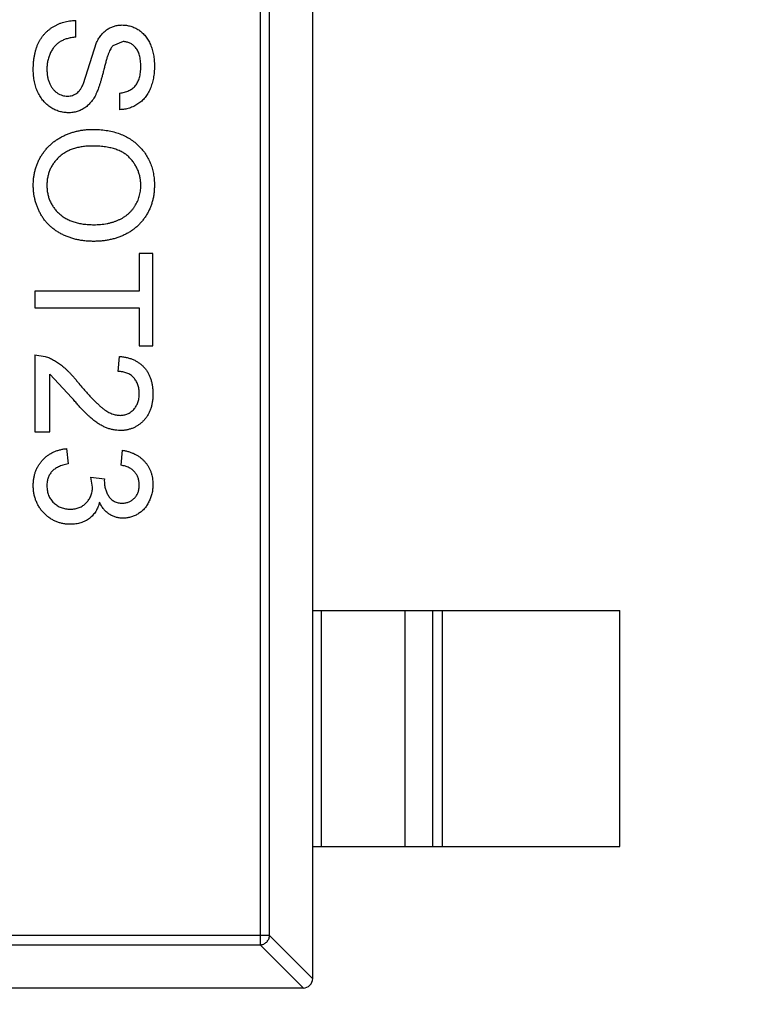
# Model space of a CAD drawing. Header units: millimetres. Extents: x -21 to 173, y -170 to -77.
# Tile 13 of 95: x 119.26 to 120.8, y -147.22 to -145.13. Entities that reach past the tile are written whole.
import ezdxf

# ---------------------------------------------------------------- set-up
doc = ezdxf.new("R2010")
doc.units = ezdxf.units.MM
doc.header["$LTSCALE"] = 1.21
doc.header["$MEASUREMENT"] = 0
doc.header["$PDMODE"] = 3
doc.header["$PDSIZE"] = 0.3125
doc.layers.get('0').update_dxf_attribs({"linetype": 'CONTINUOUS'})
doc.layers.get('DEFPOINTS').update_dxf_attribs({"linetype": 'CONTINUOUS'})
doc.layers.add('Dim', color=3, linetype='CONTINUOUS', lineweight=25)
doc.styles.get("Standard").update_dxf_attribs({"font": 'txt', "width": 0.8})
doc.dimstyles.get("Standard").update_dxf_attribs({"dimtxt": 0.15625, "dimasz": 0.1875, "dimexe": 0.125, "dimexo": 0.0625, "dimgap": 0.09, "dimtad": 0, "dimtih": 1, "dimtoh": 1, "dimzin": 4, "dimdsep": 46, "dimtxsty": 'STANDARD', "dimblk": '_FILLED', "dimblk1": '_FILLED', "dimblk2": '_FILLED', "dimcen": 0.09, "dimazin": 1, "dimtp": 0.01, "dimtm": 0.01, "dimtfac": 1, "dimtofl": 0, "dimtmove": 0, "dimatfit": 3, "dimldrblk": '_FILLED', "dimfxl": 1, "dimtolj": 1, "dimtzin": 4, "dimarcsym": 0})

# ---------------------------------------------------------------- blocks, each defined once
blk = doc.blocks.new('_FILLED')
at = {"color": 0, "linetype": 'ByBlock'}
blk.add_solid([(0, 0), (-1, 0.16667), (-1, -0.16667)], dxfattribs=at)
blk = doc.blocks.new('*D65')
at = {"layer": 'DEFPOINTS', "color": 0}
for p in [(105.5298, -92.6324), (171.1468, -92.6324), (151.3452, -159.3324)]:
    blk.add_point(p, dxfattribs=at)
at = {"layer": 'Dim', "color": 0, "lineweight": -2}
for p, q in [((105.5923, -92.6324), (171.2718, -92.6324)), ((171.1468, -95.1324), (171.1468, -122.059)), ((171.1468, -156.8324), (171.1468, -129.9057)), ((151.4077, -159.3324), (171.2718, -159.3324))]:
    blk.add_line(p, q, dxfattribs=at)
at = {"layer": 'Dim', "color": 0, "lineweight": -2, "xscale": 2.5, "yscale": 2.5, "zscale": 2.5}
for p, rotation in [((171.1468, -92.6324), 90), ((171.1468, -159.3324), 270)]:
    blk.add_blockref('_FILLED', p, dxfattribs=dict(at, rotation=rotation))
at = {"layer": 'Dim', "color": 0, "insert": (171.1468, -125.9824), "char_height": 2.5, "attachment_point": 5, "rotation": 90, "line_spacing_factor": 2.5}
blk.add_mtext('\\A1;66.70', dxfattribs=at)

msp = doc.modelspace()

# ---------------------------------------------------------------- linework, layer by layer
at = {"color": 7, "linetype": 'Continuous'}
for p, q in [((119.8797, -147.1623), (119.8797, -144.2023)), ((119.7685, -144.2737), (119.7685, -147.0908)), ((119.7882, -147.0711), (119.7882, -144.2934)), ((119.378, -145.1679), (119.378, -145.1326)), ((119.3945, -145.2662), (119.4222, -145.1791)), ((119.4785, -145.1775), (119.4564, -145.1864)), ((119.471, -145.2865), (119.471, -145.3217)), ((119.5415, -145.6262), (119.5126, -145.6262)), ((119.5126, -145.6262), (119.5126, -145.7063)), ((119.5415, -145.8217), (119.5415, -145.6262)), ((119.5126, -145.7063), (119.2915, -145.7063)), ((119.2915, -145.7063), (119.2915, -145.7416)), ((119.2915, -145.7416), (119.5126, -145.7416)), ((119.5126, -145.7416), (119.5126, -145.8217)), ((119.5126, -145.8217), (119.5415, -145.8217)), ((119.2915, -145.8409), (119.2915, -146.0044)), ((119.2915, -145.8409), (119.3137, -145.8443)), ((119.4678, -145.8762), (119.471, -145.8442)), ((119.3235, -146.0044), (119.3235, -145.8821)), ((119.3699, -145.9318), (119.3235, -145.8821)), ((119.2915, -146.0044), (119.3235, -146.0044)), ((119.3588, -146.0397), (119.362, -146.0717)), ((119.4742, -146.0749), (119.4774, -146.0429)), ((119.4101, -146.1003), (119.4389, -146.1036)), ((119.4135, -146.121), (119.4101, -146.1003)), ((119.4389, -146.1036), (119.4386, -146.1082)), ((119.8797, -146.3823), (120.5297, -146.3823)), ((119.8974, -146.3823), (119.8974, -146.8823)), ((120.0757, -146.8823), (120.0757, -146.3823)), ((120.1337, -146.8823), (120.1337, -146.3823)), ((120.1535, -146.3823), (120.1535, -146.8823)), ((120.5297, -146.8823), (120.5297, -146.3823)), ((119.8797, -146.8823), (120.5297, -146.8823)), ((119.7882, -147.0711), (118.2711, -147.0711)), ((119.7882, -147.0711), (119.8797, -147.1626)), ((118.2908, -147.0908), (119.7685, -147.0908)), ((119.86, -147.1823), (119.7685, -147.0908)), ((119.8597, -147.1823), (118.1997, -147.1823))]:
    msp.add_line(p, q, dxfattribs=at)
msp.add_arc((119.8597, -147.1623), 0.02, 270, 0, dxfattribs=at)
for points, knots in [([(119.2883, -145.2373), (119.2883, -145.2346), (119.2883, -145.2293), (119.2889, -145.2214), (119.2896, -145.2139), (119.2908, -145.2068), (119.2923, -145.1999), (119.2941, -145.1935), (119.2962, -145.1873), (119.2986, -145.1815), (119.3015, -145.176), (119.3046, -145.1708), (119.308, -145.1659), (119.3119, -145.1613), (119.316, -145.157), (119.3204, -145.153), (119.3252, -145.1494), (119.3303, -145.146), (119.3357, -145.143), (119.3412, -145.1403), (119.3469, -145.1381), (119.3528, -145.1363), (119.3589, -145.1347), (119.3651, -145.1337), (119.3715, -145.1329), (119.3758, -145.1327), (119.378, -145.1326)], [0, 0, 0, 0, 0.052493, 0.102825, 0.151397, 0.198033, 0.242876, 0.285999, 0.327849, 0.368395, 0.407852, 0.446838, 0.485166, 0.523341, 0.561602, 0.59992, 0.638496, 0.677791, 0.71729, 0.756605, 0.796068, 0.835886, 0.875714, 0.916263, 0.95776, 1, 1, 1, 1]), ([(119.4222, -145.1791), (119.4238, -145.1762), (119.4268, -145.1705), (119.4323, -145.1629), (119.4384, -145.1564), (119.4451, -145.1512), (119.4523, -145.1471), (119.4599, -145.1444), (119.4679, -145.1425), (119.4734, -145.1423), (119.4762, -145.1422)], [0, 0, 0, 0, 0.144805, 0.279512, 0.406394, 0.527502, 0.645393, 0.761885, 0.878942, 1, 1, 1, 1]), ([(119.4762, -145.1422), (119.4793, -145.1423), (119.4855, -145.1426), (119.4945, -145.1447), (119.5032, -145.148), (119.5102, -145.1518), (119.5154, -145.1556), (119.5191, -145.1586), (119.5226, -145.1621), (119.5259, -145.1658), (119.5288, -145.1699), (119.5316, -145.1742), (119.534, -145.1789), (119.5371, -145.1854), (119.5401, -145.1942), (119.5428, -145.2053), (119.5444, -145.217), (119.5446, -145.225), (119.5447, -145.229)], [0, 0, 0, 0, 0.074995, 0.149165, 0.223664, 0.300412, 0.33957, 0.378921, 0.418096, 0.45823, 0.498427, 0.539708, 0.582216, 0.625824, 0.715481, 0.807384, 0.901634, 1, 1, 1, 1]), ([(119.378, -145.1679), (119.3749, -145.1683), (119.3688, -145.169), (119.3602, -145.1711), (119.3524, -145.1738), (119.3454, -145.1771), (119.3393, -145.1815), (119.3338, -145.1868), (119.329, -145.1932), (119.3247, -145.2005), (119.3214, -145.2086), (119.3189, -145.2172), (119.3174, -145.2263), (119.3172, -145.2326), (119.3171, -145.2358)], [0, 0, 0, 0, 0.093796, 0.180188, 0.260363, 0.334847, 0.407093, 0.481448, 0.559271, 0.64227, 0.728586, 0.815978, 0.906035, 1, 1, 1, 1]), ([(119.4564, -145.1864), (119.4557, -145.1873), (119.4541, -145.1892), (119.4519, -145.1928), (119.4497, -145.1972), (119.4475, -145.2026), (119.4453, -145.2087), (119.4431, -145.2158), (119.4409, -145.2238), (119.4387, -145.2324), (119.4365, -145.2411), (119.4344, -145.2493), (119.4323, -145.2569), (119.4303, -145.2638), (119.4284, -145.27), (119.4265, -145.2755), (119.4247, -145.2804), (119.4235, -145.2834), (119.4229, -145.2848)], [0, 0, 0, 0, 0.032743, 0.07241, 0.119611, 0.174673, 0.237345, 0.308352, 0.38763, 0.474784, 0.563332, 0.645136, 0.720203, 0.789134, 0.851497, 0.907331, 0.956969, 1, 1, 1, 1]), ([(119.5158, -145.2304), (119.5158, -145.2282), (119.5158, -145.2239), (119.5152, -145.2177), (119.5144, -145.2119), (119.5132, -145.2066), (119.5116, -145.2018), (119.5098, -145.1974), (119.5075, -145.1935), (119.505, -145.1901), (119.5022, -145.1871), (119.4992, -145.1846), (119.4961, -145.1823), (119.4929, -145.1806), (119.4895, -145.1792), (119.4859, -145.1782), (119.4823, -145.1776), (119.4798, -145.1775), (119.4785, -145.1775)], [0, 0, 0, 0, 0.091511, 0.177143, 0.257108, 0.331198, 0.400592, 0.465625, 0.526973, 0.585443, 0.641399, 0.695044, 0.746782, 0.796959, 0.847545, 0.897439, 0.947649, 1, 1, 1, 1]), ([(119.5447, -145.229), (119.5446, -145.2335), (119.5444, -145.2421), (119.5427, -145.2547), (119.5399, -145.2664), (119.5367, -145.2756), (119.5335, -145.2824), (119.531, -145.2873), (119.5281, -145.2917), (119.525, -145.2959), (119.5216, -145.2998), (119.5179, -145.3034), (119.514, -145.3067), (119.5085, -145.3106), (119.5011, -145.3148), (119.4916, -145.3185), (119.4815, -145.321), (119.4745, -145.3215), (119.471, -145.3217)], [0, 0, 0, 0, 0.100475, 0.195644, 0.286083, 0.372983, 0.415026, 0.456052, 0.495939, 0.535566, 0.574087, 0.612519, 0.651081, 0.689513, 0.766237, 0.84235, 0.919974, 1, 1, 1, 1]), ([(119.471, -145.2865), (119.4728, -145.2862), (119.4763, -145.2858), (119.4813, -145.2847), (119.486, -145.2832), (119.4904, -145.2814), (119.4945, -145.2792), (119.4982, -145.2767), (119.5015, -145.2738), (119.5046, -145.2706), (119.5072, -145.2669), (119.5095, -145.2629), (119.5115, -145.2585), (119.5131, -145.2536), (119.5143, -145.2484), (119.5152, -145.2428), (119.5157, -145.2367), (119.5158, -145.2326), (119.5158, -145.2304)], [0, 0, 0, 0, 0.067155, 0.131403, 0.192732, 0.251253, 0.307704, 0.362699, 0.417778, 0.472304, 0.527873, 0.58523, 0.645057, 0.707952, 0.774434, 0.84494, 0.920404, 1, 1, 1, 1]), ([(119.3624, -145.3281), (119.3592, -145.328), (119.3527, -145.3277), (119.3431, -145.3255), (119.3339, -145.322), (119.3265, -145.3179), (119.3209, -145.314), (119.3169, -145.3107), (119.3131, -145.3071), (119.3096, -145.3032), (119.3063, -145.2991), (119.3033, -145.2945), (119.3005, -145.2897), (119.2971, -145.2829), (119.2935, -145.2738), (119.2905, -145.2622), (119.2886, -145.25), (119.2884, -145.2416), (119.2883, -145.2373)], [0, 0, 0, 0, 0.074816, 0.148535, 0.223872, 0.301297, 0.340894, 0.38034, 0.420127, 0.45995, 0.500831, 0.541907, 0.584439, 0.62808, 0.717267, 0.80786, 0.901925, 1, 1, 1, 1]), ([(119.3171, -145.2358), (119.3172, -145.2386), (119.3173, -145.2441), (119.3185, -145.2521), (119.3202, -145.2596), (119.3229, -145.2665), (119.3261, -145.2727), (119.3299, -145.2782), (119.3343, -145.2828), (119.3392, -145.2864), (119.3444, -145.2893), (119.3498, -145.2914), (119.3552, -145.2926), (119.3589, -145.2928), (119.3607, -145.2929)], [0, 0, 0, 0, 0.105584, 0.205868, 0.300947, 0.393002, 0.480949, 0.562874, 0.641461, 0.717742, 0.791772, 0.862716, 0.931777, 1, 1, 1, 1]), ([(119.3607, -145.2929), (119.3625, -145.2928), (119.3661, -145.2926), (119.3712, -145.2915), (119.3759, -145.2895), (119.3804, -145.2868), (119.3845, -145.2832), (119.3882, -145.2785), (119.3916, -145.2728), (119.3935, -145.2685), (119.3945, -145.2662)], [0, 0, 0, 0, 0.117768, 0.230176, 0.339843, 0.450625, 0.566943, 0.696021, 0.839438, 1, 1, 1, 1]), ([(119.4229, -145.2848), (119.4221, -145.2866), (119.4204, -145.2901), (119.4177, -145.2951), (119.4148, -145.2997), (119.4117, -145.304), (119.4084, -145.3079), (119.405, -145.3115), (119.4015, -145.3147), (119.3977, -145.3175), (119.3938, -145.32), (119.3898, -145.3222), (119.3855, -145.324), (119.3812, -145.3256), (119.3767, -145.3267), (119.3721, -145.3275), (119.3673, -145.3281), (119.3641, -145.3281), (119.3624, -145.3281)], [0, 0, 0, 0, 0.074931, 0.147078, 0.216364, 0.282503, 0.346688, 0.408836, 0.469262, 0.528432, 0.587001, 0.644416, 0.702189, 0.759767, 0.81849, 0.877633, 0.93802, 1, 1, 1, 1]), ([(119.2883, -145.482), (119.2883, -145.4791), (119.2884, -145.4734), (119.2892, -145.465), (119.2905, -145.4568), (119.2924, -145.4488), (119.2948, -145.4411), (119.2977, -145.4336), (119.3011, -145.4263), (119.3051, -145.4193), (119.3095, -145.4127), (119.3143, -145.4064), (119.3195, -145.4005), (119.3251, -145.3951), (119.3311, -145.39), (119.3375, -145.3855), (119.3442, -145.3813), (119.3513, -145.3775), (119.3586, -145.3742), (119.3661, -145.3713), (119.3737, -145.3689), (119.3814, -145.3669), (119.3892, -145.3653), (119.3971, -145.3642), (119.4051, -145.3635), (119.4105, -145.3634), (119.4132, -145.3634)], [0, 0, 0, 0, 0.044697, 0.088534, 0.131409, 0.173814, 0.215715, 0.257247, 0.298848, 0.340604, 0.382029, 0.42297, 0.463632, 0.504048, 0.544591, 0.584964, 0.626265, 0.667979, 0.709943, 0.751382, 0.792619, 0.833948, 0.875008, 0.916446, 0.957907, 1, 1, 1, 1]), ([(119.4132, -145.3634), (119.4182, -145.3635), (119.428, -145.3636), (119.4422, -145.3652), (119.4556, -145.3678), (119.4681, -145.3715), (119.4798, -145.3761), (119.4907, -145.3818), (119.5007, -145.3886), (119.5099, -145.3963), (119.518, -145.405), (119.5252, -145.4142), (119.5312, -145.424), (119.5362, -145.4345), (119.54, -145.4455), (119.5427, -145.4572), (119.5444, -145.4695), (119.5446, -145.4778), (119.5447, -145.4821)], [0, 0, 0, 0, 0.075226, 0.146575, 0.2145, 0.27953, 0.342403, 0.403496, 0.463762, 0.523864, 0.583252, 0.641302, 0.698898, 0.756295, 0.814628, 0.874325, 0.935783, 1, 1, 1, 1]), ([(119.4128, -145.3986), (119.4092, -145.3987), (119.4021, -145.3988), (119.3919, -145.4), (119.3822, -145.4018), (119.3731, -145.4044), (119.3646, -145.4077), (119.3566, -145.4118), (119.3493, -145.4166), (119.3426, -145.4222), (119.3366, -145.4283), (119.3314, -145.4348), (119.327, -145.4417), (119.3234, -145.449), (119.3206, -145.4567), (119.3186, -145.4647), (119.3173, -145.4732), (119.3172, -145.4789), (119.3171, -145.4818)], [0, 0, 0, 0, 0.075964, 0.148125, 0.217201, 0.2833, 0.347202, 0.4093, 0.470426, 0.531588, 0.591739, 0.650258, 0.707303, 0.764208, 0.821148, 0.879119, 0.938423, 1, 1, 1, 1]), ([(119.5158, -145.4823), (119.5158, -145.4795), (119.5157, -145.474), (119.5144, -145.4658), (119.5126, -145.4579), (119.5101, -145.4504), (119.5067, -145.4431), (119.5025, -145.4362), (119.4977, -145.4295), (119.4922, -145.4232), (119.4857, -145.4173), (119.4782, -145.4123), (119.4697, -145.4081), (119.4602, -145.4046), (119.4498, -145.4019), (119.4383, -145.4), (119.4259, -145.3989), (119.4173, -145.3987), (119.4128, -145.3986)], [0, 0, 0, 0, 0.055943, 0.110382, 0.164048, 0.216759, 0.269601, 0.323009, 0.377581, 0.433449, 0.490922, 0.550625, 0.613117, 0.679861, 0.751358, 0.828261, 0.910795, 1, 1, 1, 1]), ([(119.4161, -145.6006), (119.413, -145.6005), (119.4068, -145.6004), (119.3978, -145.5997), (119.389, -145.5985), (119.3804, -145.5969), (119.3721, -145.5947), (119.364, -145.5921), (119.3562, -145.589), (119.3486, -145.5854), (119.3414, -145.5814), (119.3346, -145.577), (119.3283, -145.5722), (119.3224, -145.567), (119.317, -145.5614), (119.312, -145.5554), (119.3075, -145.549), (119.3035, -145.5422), (119.2999, -145.5352), (119.2968, -145.528), (119.2942, -145.5207), (119.292, -145.5132), (119.2904, -145.5056), (119.2891, -145.4978), (119.2884, -145.4899), (119.2883, -145.4846), (119.2883, -145.482)], [0, 0, 0, 0, 0.04756, 0.093962, 0.139112, 0.183626, 0.227457, 0.270703, 0.313611, 0.35626, 0.398366, 0.439557, 0.480045, 0.519888, 0.559658, 0.599421, 0.639208, 0.679668, 0.72002, 0.759859, 0.79956, 0.839199, 0.878956, 0.918794, 0.959083, 1, 1, 1, 1]), ([(119.3171, -145.4818), (119.3172, -145.4848), (119.3173, -145.4906), (119.3186, -145.4992), (119.3206, -145.5073), (119.3234, -145.5151), (119.3271, -145.5224), (119.3315, -145.5293), (119.3369, -145.5358), (119.3429, -145.5419), (119.3497, -145.5474), (119.3572, -145.5523), (119.3655, -145.5562), (119.3743, -145.5597), (119.3839, -145.5622), (119.3941, -145.564), (119.405, -145.5651), (119.4125, -145.5652), (119.4163, -145.5653)], [0, 0, 0, 0, 0.061055, 0.119545, 0.176806, 0.232956, 0.288583, 0.344667, 0.401662, 0.46054, 0.520477, 0.581213, 0.643431, 0.707961, 0.775371, 0.846414, 0.921152, 1, 1, 1, 1]), ([(119.5447, -145.4821), (119.5446, -145.4849), (119.5445, -145.4905), (119.5438, -145.4988), (119.5425, -145.5069), (119.5407, -145.5148), (119.5383, -145.5224), (119.5356, -145.5299), (119.5322, -145.5371), (119.5283, -145.5441), (119.5241, -145.5507), (119.5193, -145.557), (119.5142, -145.5629), (119.5087, -145.5684), (119.5027, -145.5734), (119.4964, -145.5781), (119.4897, -145.5824), (119.4825, -145.5862), (119.4751, -145.5896), (119.4674, -145.5925), (119.4594, -145.595), (119.4512, -145.5971), (119.4428, -145.5986), (119.4341, -145.5998), (119.4252, -145.6004), (119.4191, -145.6005), (119.4161, -145.6006)], [0, 0, 0, 0, 0.043099, 0.085587, 0.126908, 0.167967, 0.20845, 0.249025, 0.289281, 0.33001, 0.370598, 0.410466, 0.450033, 0.489688, 0.529116, 0.569037, 0.609703, 0.650759, 0.692509, 0.734219, 0.776707, 0.819552, 0.863351, 0.907839, 0.953334, 1, 1, 1, 1]), ([(119.4163, -145.5653), (119.4188, -145.5653), (119.4236, -145.5652), (119.4308, -145.5647), (119.4377, -145.564), (119.4444, -145.5629), (119.4508, -145.5614), (119.4571, -145.5597), (119.463, -145.5577), (119.4688, -145.5553), (119.4742, -145.5527), (119.4793, -145.5497), (119.4841, -145.5464), (119.4887, -145.543), (119.4928, -145.5391), (119.4967, -145.5349), (119.5003, -145.5305), (119.5035, -145.5258), (119.5064, -145.5209), (119.5089, -145.5158), (119.5111, -145.5107), (119.5128, -145.5053), (119.5141, -145.4997), (119.5152, -145.4941), (119.5157, -145.4882), (119.5158, -145.4843), (119.5158, -145.4823)], [0, 0, 0, 0, 0.050852, 0.099752, 0.147438, 0.194086, 0.239171, 0.28334, 0.326577, 0.368936, 0.410572, 0.451051, 0.490877, 0.530044, 0.568937, 0.607578, 0.64642, 0.685679, 0.724799, 0.763513, 0.802173, 0.84074, 0.879649, 0.919071, 0.959098, 1, 1, 1, 1]), ([(119.3137, -145.8443), (119.3166, -145.8454), (119.3226, -145.8475), (119.3312, -145.8519), (119.3398, -145.857), (119.3467, -145.8621), (119.3523, -145.8666), (119.3566, -145.8705), (119.3611, -145.8748), (119.3657, -145.8794), (119.3703, -145.8845), (119.3752, -145.8899), (119.3801, -145.8958), (119.3833, -145.8998), (119.385, -145.9019)], [0, 0, 0, 0, 0.100388, 0.204407, 0.310686, 0.422157, 0.480685, 0.543238, 0.6095, 0.679555, 0.753841, 0.831641, 0.913813, 1, 1, 1, 1]), ([(119.471, -145.8442), (119.4738, -145.8445), (119.4792, -145.8451), (119.4871, -145.8467), (119.4944, -145.8489), (119.5013, -145.8516), (119.5076, -145.855), (119.5135, -145.8587), (119.5187, -145.8632), (119.5235, -145.8681), (119.5278, -145.8736), (119.5315, -145.8795), (119.5345, -145.8859), (119.5371, -145.8927), (119.5391, -145.9), (119.5404, -145.9077), (119.5413, -145.9158), (119.5414, -145.9214), (119.5415, -145.9243)], [0, 0, 0, 0, 0.070675, 0.137493, 0.201473, 0.262869, 0.32255, 0.380737, 0.43822, 0.495487, 0.553484, 0.611346, 0.670644, 0.731587, 0.794183, 0.859445, 0.928208, 1, 1, 1, 1]), ([(119.5126, -145.9236), (119.5126, -145.9218), (119.5125, -145.9184), (119.5119, -145.9135), (119.5111, -145.9087), (119.5097, -145.9043), (119.5081, -145.9001), (119.506, -145.8962), (119.5036, -145.8925), (119.5008, -145.8892), (119.4977, -145.8862), (119.4943, -145.8835), (119.4905, -145.8813), (119.4865, -145.8795), (119.4822, -145.878), (119.4777, -145.877), (119.4728, -145.8764), (119.4695, -145.8763), (119.4678, -145.8762)], [0, 0, 0, 0, 0.070696, 0.138358, 0.20337, 0.2657, 0.327256, 0.386512, 0.445858, 0.505173, 0.56378, 0.622343, 0.680824, 0.739795, 0.800801, 0.864239, 0.930631, 1, 1, 1, 1]), ([(119.385, -145.9019), (119.3877, -145.9052), (119.3929, -145.9114), (119.4006, -145.9201), (119.4078, -145.9281), (119.4146, -145.9352), (119.4208, -145.9415), (119.4266, -145.9469), (119.4318, -145.9516), (119.4367, -145.9555), (119.4414, -145.9588), (119.4459, -145.9616), (119.4503, -145.9639), (119.4548, -145.9658), (119.4592, -145.9673), (119.4636, -145.9683), (119.4679, -145.969), (119.4707, -145.9691), (119.4722, -145.9692)], [0, 0, 0, 0, 0.11141, 0.214526, 0.309417, 0.396087, 0.474284, 0.544374, 0.60642, 0.660582, 0.709794, 0.756451, 0.800767, 0.843168, 0.884295, 0.923885, 0.962359, 1, 1, 1, 1]), ([(119.4725, -146.0012), (119.47, -146.0011), (119.465, -146.001), (119.4576, -145.9999), (119.4503, -145.9981), (119.443, -145.9956), (119.4356, -145.9923), (119.4281, -145.9881), (119.4204, -145.9828), (119.4139, -145.9778), (119.4084, -145.9731), (119.4039, -145.969), (119.3991, -145.9642), (119.3939, -145.9589), (119.3884, -145.953), (119.3825, -145.9465), (119.3763, -145.9393), (119.3721, -145.9344), (119.3699, -145.9318)], [0, 0, 0, 0, 0.057945, 0.116018, 0.174826, 0.234683, 0.296827, 0.364061, 0.436192, 0.51426, 0.556976, 0.604856, 0.657675, 0.715751, 0.77884, 0.847501, 0.921228, 1, 1, 1, 1]), ([(119.4722, -145.9692), (119.4736, -145.9691), (119.4763, -145.969), (119.4804, -145.9684), (119.4842, -145.9675), (119.4879, -145.966), (119.4915, -145.9643), (119.4948, -145.9621), (119.498, -145.9595), (119.501, -145.9566), (119.5037, -145.9533), (119.5061, -145.9497), (119.5081, -145.946), (119.5098, -145.942), (119.5111, -145.9377), (119.5119, -145.9332), (119.5125, -145.9285), (119.5126, -145.9252), (119.5126, -145.9236)], [0, 0, 0, 0, 0.061762, 0.121174, 0.179421, 0.236843, 0.294322, 0.353191, 0.412721, 0.474522, 0.537057, 0.599591, 0.662367, 0.725246, 0.790316, 0.857724, 0.927232, 1, 1, 1, 1]), ([(119.5415, -145.9243), (119.5414, -145.9272), (119.5413, -145.9328), (119.5403, -145.941), (119.5388, -145.9487), (119.5367, -145.9561), (119.5339, -145.9629), (119.5304, -145.9692), (119.5264, -145.9752), (119.5217, -145.9805), (119.5167, -145.9854), (119.5112, -145.9896), (119.5055, -145.9932), (119.4995, -145.9962), (119.4932, -145.9984), (119.4865, -146), (119.4796, -146.0011), (119.4749, -146.0012), (119.4725, -146.0012)], [0, 0, 0, 0, 0.074712, 0.145539, 0.213339, 0.278615, 0.342094, 0.40389, 0.465063, 0.526577, 0.587328, 0.64638, 0.704345, 0.761672, 0.819418, 0.878039, 0.937796, 1, 1, 1, 1]), ([(119.2883, -146.1174), (119.2883, -146.1148), (119.2884, -146.1096), (119.2894, -146.1021), (119.2909, -146.0948), (119.2931, -146.088), (119.2958, -146.0814), (119.2993, -146.0752), (119.3032, -146.0693), (119.3078, -146.0639), (119.3129, -146.0588), (119.3184, -146.0544), (119.3242, -146.0505), (119.3304, -146.0471), (119.337, -146.0443), (119.344, -146.0422), (119.3512, -146.0406), (119.3562, -146.04), (119.3588, -146.0397)], [0, 0, 0, 0, 0.067794, 0.133464, 0.196934, 0.258481, 0.319787, 0.380431, 0.44099, 0.502867, 0.564806, 0.625526, 0.685604, 0.746041, 0.807347, 0.869717, 0.93379, 1, 1, 1, 1]), ([(119.4774, -146.0429), (119.4799, -146.0434), (119.4847, -146.0444), (119.4917, -146.0464), (119.4983, -146.0488), (119.5045, -146.0517), (119.5102, -146.055), (119.5155, -146.0588), (119.5204, -146.063), (119.5248, -146.0676), (119.5287, -146.0726), (119.5321, -146.078), (119.535, -146.0836), (119.5374, -146.0895), (119.5393, -146.0957), (119.5405, -146.1022), (119.5414, -146.109), (119.5414, -146.1136), (119.5415, -146.116)], [0, 0, 0, 0, 0.071036, 0.139343, 0.204958, 0.268332, 0.330129, 0.390664, 0.450861, 0.510587, 0.570374, 0.629455, 0.687994, 0.747581, 0.807839, 0.870034, 0.93381, 1, 1, 1, 1]), ([(119.362, -146.0717), (119.3601, -146.0721), (119.3563, -146.073), (119.351, -146.0746), (119.346, -146.0762), (119.3416, -146.0783), (119.3374, -146.0804), (119.3338, -146.0827), (119.3305, -146.0853), (119.3276, -146.0881), (119.3251, -146.0911), (119.323, -146.0943), (119.3211, -146.0978), (119.3197, -146.1015), (119.3186, -146.1054), (119.3177, -146.1096), (119.3172, -146.114), (119.3171, -146.117), (119.3171, -146.1186)], [0, 0, 0, 0, 0.082566, 0.15976, 0.233155, 0.301356, 0.365752, 0.426437, 0.484185, 0.539549, 0.593156, 0.647048, 0.701446, 0.757, 0.81384, 0.873058, 0.934963, 1, 1, 1, 1]), ([(119.5126, -146.117), (119.5125, -146.1143), (119.5123, -146.1091), (119.5105, -146.1017), (119.5074, -146.095), (119.5039, -146.09), (119.5005, -146.0865), (119.4976, -146.0841), (119.4945, -146.0819), (119.491, -146.08), (119.4872, -146.0784), (119.4831, -146.0769), (119.4788, -146.0757), (119.4757, -146.0752), (119.4742, -146.0749)], [0, 0, 0, 0, 0.127797, 0.246795, 0.362284, 0.477652, 0.536237, 0.59559, 0.656344, 0.719085, 0.784349, 0.852876, 0.924551, 1, 1, 1, 1]), ([(119.4386, -146.1082), (119.4387, -146.1111), (119.4389, -146.1169), (119.4407, -146.1253), (119.4436, -146.1333), (119.4471, -146.1395), (119.4503, -146.1441), (119.4532, -146.147), (119.4563, -146.1496), (119.4599, -146.1515), (119.4637, -146.1532), (119.4678, -146.1542), (119.4722, -146.155), (119.4753, -146.155), (119.4769, -146.155)], [0, 0, 0, 0, 0.129789, 0.254605, 0.378435, 0.50292, 0.565018, 0.624848, 0.683448, 0.742765, 0.802757, 0.86522, 0.930779, 1, 1, 1, 1]), ([(119.3667, -146.1999), (119.364, -146.1999), (119.3587, -146.1997), (119.3509, -146.1986), (119.3435, -146.1967), (119.3364, -146.1942), (119.3295, -146.1909), (119.323, -146.1868), (119.3168, -146.182), (119.311, -146.1766), (119.3056, -146.1707), (119.301, -146.1642), (119.2971, -146.1574), (119.2939, -146.1501), (119.2913, -146.1425), (119.2895, -146.1345), (119.2885, -146.1261), (119.2883, -146.1204), (119.2883, -146.1174)], [0, 0, 0, 0, 0.063503, 0.124805, 0.18492, 0.244376, 0.303775, 0.364133, 0.425376, 0.488388, 0.551743, 0.61386, 0.67564, 0.737737, 0.800417, 0.864658, 0.930985, 1, 1, 1, 1]), ([(119.3171, -146.1186), (119.3171, -146.1204), (119.3172, -146.124), (119.318, -146.1292), (119.319, -146.1341), (119.3206, -146.1387), (119.3226, -146.1431), (119.3251, -146.1471), (119.328, -146.151), (119.3314, -146.1545), (119.3351, -146.1576), (119.339, -146.1604), (119.3431, -146.1627), (119.3475, -146.1646), (119.352, -146.166), (119.3568, -146.1671), (119.3618, -146.1678), (119.3652, -146.1678), (119.367, -146.1679)], [0, 0, 0, 0, 0.069461, 0.135658, 0.19962, 0.261651, 0.322053, 0.38234, 0.443223, 0.50493, 0.56682, 0.6276, 0.687476, 0.747351, 0.808174, 0.870133, 0.933721, 1, 1, 1, 1]), ([(119.367, -146.1679), (119.3686, -146.1678), (119.3718, -146.1678), (119.3766, -146.1672), (119.3811, -146.1661), (119.3854, -146.1646), (119.3895, -146.1628), (119.3934, -146.1605), (119.397, -146.1578), (119.4003, -146.1547), (119.4035, -146.1513), (119.4061, -146.1476), (119.4084, -146.1438), (119.4102, -146.1396), (119.4117, -146.1353), (119.4128, -146.1307), (119.4134, -146.1259), (119.4134, -146.1227), (119.4135, -146.121)], [0, 0, 0, 0, 0.067051, 0.13118, 0.193722, 0.254499, 0.314763, 0.375117, 0.436023, 0.498297, 0.560571, 0.621619, 0.681973, 0.742853, 0.804272, 0.867473, 0.932273, 1, 1, 1, 1]), ([(119.4769, -146.155), (119.4781, -146.155), (119.4806, -146.155), (119.4843, -146.1545), (119.4877, -146.1536), (119.491, -146.1525), (119.4941, -146.1509), (119.4971, -146.1491), (119.4999, -146.1469), (119.5025, -146.1444), (119.5049, -146.1417), (119.507, -146.1387), (119.5088, -146.1356), (119.5101, -146.1322), (119.5113, -146.1287), (119.512, -146.125), (119.5126, -146.121), (119.5126, -146.1184), (119.5126, -146.117)], [0, 0, 0, 0, 0.065093, 0.127304, 0.188122, 0.247131, 0.306077, 0.365678, 0.426103, 0.487841, 0.550317, 0.611805, 0.672737, 0.734883, 0.79768, 0.862475, 0.929775, 1, 1, 1, 1]), ([(119.5415, -146.116), (119.5414, -146.1192), (119.5412, -146.1257), (119.5395, -146.1351), (119.5368, -146.1441), (119.533, -146.1526), (119.5285, -146.1605), (119.523, -146.1675), (119.5166, -146.1735), (119.5096, -146.1784), (119.502, -146.1822), (119.4942, -146.1851), (119.4861, -146.1868), (119.4807, -146.187), (119.4779, -146.1871)], [0, 0, 0, 0, 0.092054, 0.181008, 0.26913, 0.357137, 0.443549, 0.526433, 0.607453, 0.688385, 0.767854, 0.845531, 0.922529, 1, 1, 1, 1]), ([(119.4283, -146.153), (119.4279, -146.1548), (119.427, -146.1583), (119.4252, -146.1634), (119.423, -146.1681), (119.4206, -146.1726), (119.4177, -146.1768), (119.4145, -146.1807), (119.411, -146.1842), (119.4071, -146.1875), (119.403, -146.1904), (119.3985, -146.1929), (119.3938, -146.1951), (119.3889, -146.1969), (119.3837, -146.1982), (119.3782, -146.1992), (119.3726, -146.1998), (119.3687, -146.1999), (119.3667, -146.1999)], [0, 0, 0, 0, 0.065828, 0.128938, 0.190858, 0.251186, 0.310974, 0.37005, 0.429672, 0.489507, 0.549975, 0.610075, 0.670915, 0.732909, 0.796711, 0.861825, 0.929892, 1, 1, 1, 1]), ([(119.4779, -146.1871), (119.4753, -146.187), (119.4702, -146.1868), (119.4627, -146.1851), (119.4556, -146.1824), (119.4489, -146.1786), (119.4427, -146.1738), (119.4371, -146.1678), (119.4322, -146.1609), (119.4297, -146.1557), (119.4283, -146.153)], [0, 0, 0, 0, 0.121951, 0.240787, 0.35855, 0.479066, 0.601519, 0.727551, 0.859932, 1, 1, 1, 1]), ([(119.7685, -147.0908), (119.7711, -147.0908), (119.7762, -147.0896), (119.7826, -147.0852), (119.787, -147.0788), (119.7882, -147.0737), (119.7882, -147.0711)], [0, 0, 0, 0, 0.249032, 0.5, 0.750968, 1, 1, 1, 1])]:
    msp.add_open_spline(points, degree=3, knots=knots, dxfattribs=at)

# ---------------------------------------------------------------- dimensions: what is measured, and where the dimension line sits
at = {"layer": 'Dim'}
dim = msp.add_linear_dim(base=(171.1468, -92.6324), p1=(151.3452, -159.3324), p2=(105.5298, -92.6324), angle=90, dimstyle='STANDARD', override={"dimtxt": 2.5, "dimasz": 2.5, "dimtih": 0, "dimtoh": 0, "dimzin": 0, "dimcen": 0.198, "dimadec": 0, "dimazin": 0, "dimtp": 0, "dimtm": 0, "dimtdec": 4, "dimtzin": 0}, dxfattribs=at)
dim.commit()
dim.dimension.update_dxf_attribs({"geometry": '*D65', "text_midpoint": (171.1468, -125.9824)})

doc.saveas('drawing.dxf')
